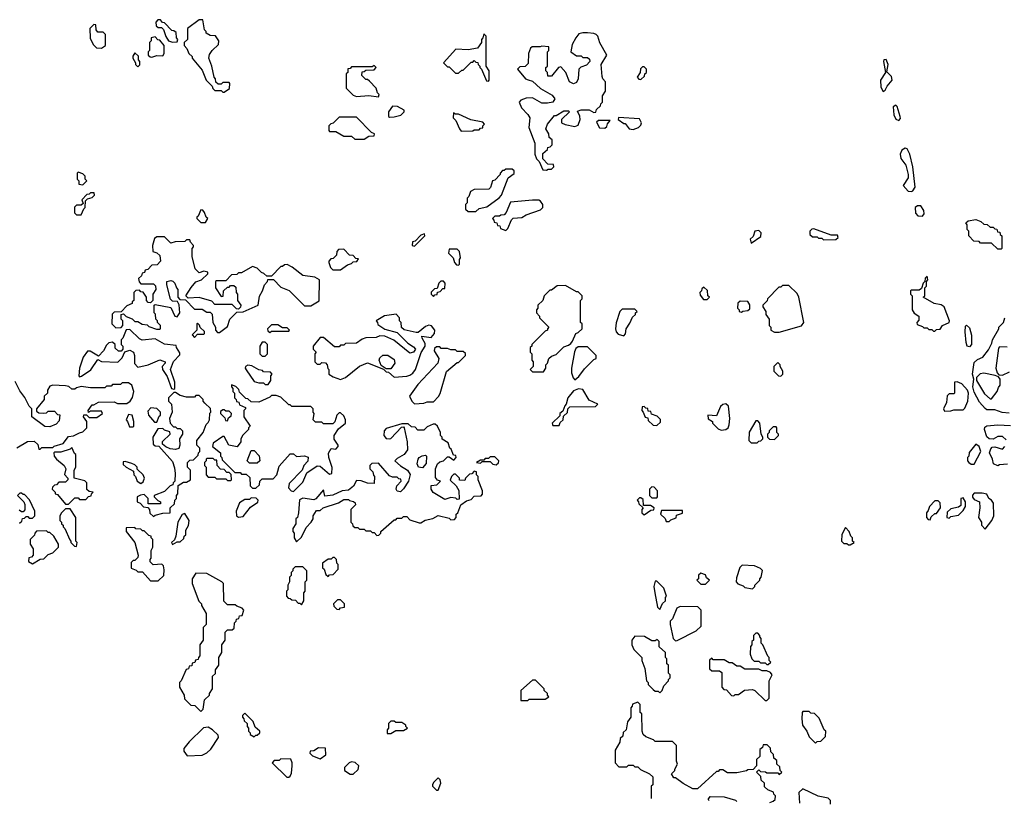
# Model space of a CAD drawing. Extents: x 2769579 to 2883812, y 684207 to 828660.
# Tile 26 of 256: x 2783834 to 2790096, y 718171 to 723160. Entities that reach past the tile are written whole.
import ezdxf

# ---------------------------------------------------------------- set-up
doc = ezdxf.new("R2010")
doc.units = 0

msp = doc.modelspace()

# ---------------------------------------------------------------- linework, layer by layer
at = {"layer": '0CON02XD'}
for points in [[(2784805, 723017.5), (2784835, 723020), (2784840, 723035), (2784830, 723045), (2784828.3, 723078.3), (2784815, 723090), (2784801.7, 723091.7), (2784755, 723140), (2784741.7, 723141.7), (2784728.3, 723158.3), (2784711.7, 723158.3), (2784700, 723145), (2784701.7, 723121.7), (2784715, 723110), (2784735, 723110), (2784748.3, 723098.3), (2784763, 723053), (2784780, 723025), (2784805, 723017.5)], [(2785135, 722700), (2785168.3, 722721.7), (2785170, 722755), (2785165, 722760), (2785125, 722760), (2785115, 722750), (2785095, 722750), (2785081.7, 722761.7), (2785080, 722785), (2785070, 722795), (2785056.7, 722865), (2785037.5, 722915), (2785041.2, 722938.8), (2785057.5, 722965), (2785098.3, 723001.7), (2785100, 723025), (2785078.3, 723058.3), (2785045, 723060), (2785020, 723075), (2785020, 723085), (2785010, 723095), (2784998.3, 723158.3), (2784975, 723160), (2784900, 723105), (2784900, 723035), (2784880, 723015), (2784880, 722995), (2784897, 722977), (2784910, 722945), (2784930, 722925), (2784930, 722915), (2784995, 722840), (2785020, 722775), (2785058.3, 722738.3), (2785061.7, 722721.7), (2785075, 722710), (2785115, 722710), (2785125, 722700), (2785135, 722700)], [(2784355, 722980), (2784380, 722995), (2784380, 723065), (2784365, 723080), (2784331.7, 723081.7), (2784320, 723095), (2784318.3, 723128.3), (2784305, 723130), (2784280, 723105), (2784283, 723043), (2784301.7, 723001.7), (2784321.7, 722981.7), (2784355, 722980)], [(2784675, 722922.5), (2784705, 722932.5), (2784745, 722930), (2784752.5, 722945), (2784752.5, 722995), (2784725, 723030), (2784711.7, 723031.7), (2784695, 723050), (2784670, 723045), (2784670, 723025), (2784660, 723015), (2784660, 722965), (2784650, 722955), (2784650, 722935), (2784663, 722923), (2784675, 722922.5)], [(2786815, 722770), (2786820, 722775), (2786820, 722835), (2786800, 722865), (2786800, 723055), (2786785, 723070), (2786780, 723045), (2786770, 723035), (2786770, 723015), (2786745, 722980), (2786685, 722967.5), (2786608.3, 722971.7), (2786530, 722885), (2786555, 722860), (2786565, 722860), (2786605, 722820), (2786625, 722820), (2786645, 722840), (2786655, 722840), (2786705, 722890), (2786715, 722890), (2786725, 722900), (2786735, 722890), (2786748.3, 722888.3), (2786750, 722875), (2786760, 722865), (2786760, 722855), (2786770, 722845), (2786801.7, 722771.7), (2786815, 722770)], [(2787185, 722202.5), (2787195, 722210), (2787215, 722210), (2787230, 722225), (2787228.3, 722238.3), (2787191.7, 722241.7), (2787160, 722275), (2787161.7, 722308.3), (2787190, 722335), (2787191.7, 722348.3), (2787208.3, 722351.7), (2787220, 722365), (2787220, 722395), (2787201.7, 722411.7), (2787200, 722435), (2787180, 722465), (2787190, 722495), (2787235, 722550), (2787245, 722550), (2787295, 722580), (2787325, 722580), (2787330, 722575), (2787280, 722525), (2787280, 722505), (2787303, 722493), (2787365, 722480), (2787385, 722490), (2787397.5, 722525), (2787397, 722547), (2787381.7, 722578.3), (2787405, 722587.5), (2787455, 722587.5), (2787485, 722570), (2787498.3, 722571.7), (2787501.7, 722588.3), (2787528.3, 722611.7), (2787530, 722625), (2787540, 722635), (2787540, 722675), (2787560, 722705), (2787560, 722765), (2787543, 722783), (2787538.3, 722798.3), (2787532.5, 722875), (2787567.5, 722935), (2787523, 723013), (2787510, 723055), (2787500, 723065), (2787485, 723072.5), (2787445, 723076.7), (2787415, 723076.7), (2787390.7, 723069.3), (2787370, 723045), (2787348.3, 723001.7), (2787340, 722955), (2787375, 722930), (2787405, 722930), (2787415, 722920), (2787445, 722920), (2787458.3, 722908.3), (2787460, 722895), (2787438.3, 722871.7), (2787401.7, 722858.3), (2787390, 722845), (2787386.4, 722783.6), (2787375, 722760), (2787355, 722752.5), (2787330, 722765), (2787307.5, 722825), (2787275, 722860), (2787260, 722855), (2787215, 722800), (2787191.7, 722801.7), (2787190, 722825), (2787180, 722835), (2787180, 722855), (2787190, 722865), (2787190, 722955), (2787200, 722965), (2787198.3, 722988.3), (2787155, 722992.5), (2787143, 722987), (2787093, 722987), (2787081.7, 722978.3), (2787070, 722945), (2787068.3, 722881.7), (2787048.3, 722861.7), (2787015, 722860), (2787000, 722845), (2787050, 722785), (2787068.3, 722778.3), (2787095, 722770), (2787145, 722722.5), (2787220.5, 722680.5), (2787236.4, 722656.4), (2787223.6, 722636.4), (2787190.7, 722629.3), (2787155, 722630), (2787095, 722662.5), (2787055, 722660), (2787021.7, 722648.3), (2787010, 722635), (2787025, 722600), (2787066.4, 722556.4), (2787077.5, 722535), (2787072.5, 722475), (2787110, 722375), (2787110, 722305), (2787120, 722275), (2787138.3, 722258.3), (2787160, 722205), (2787185, 722202.5)], [(2784585, 722860), (2784597, 722873), (2784597.5, 722895), (2784590, 722905), (2784588.3, 722928.3), (2784565, 722950), (2784552.5, 722927.5), (2784552.5, 722915), (2784570, 722885), (2784570, 722875), (2784585, 722860)], [(2789325, 722702.5), (2789338.3, 722711.7), (2789351.7, 722738.3), (2789383.3, 722775), (2789378.3, 722798.3), (2789348.3, 722828.3), (2789356.2, 722875), (2789345, 722907.5), (2789330, 722905), (2789327.5, 722895), (2789340, 722825), (2789307.5, 722775), (2789310.7, 722730.7), (2789325, 722702.5)], [(2786115, 722670), (2786120, 722685), (2786110, 722695), (2786100, 722725), (2786058.3, 722768.3), (2786045, 722780), (2786035, 722780), (2786010, 722805), (2786011.7, 722828.3), (2786025, 722830), (2786035, 722840), (2786088.3, 722841.7), (2786100, 722855), (2786088.3, 722868.3), (2786075, 722860), (2785945, 722860), (2785935, 722850), (2785921.7, 722848.3), (2785920, 722825), (2785910, 722815), (2785910, 722725), (2785955, 722680), (2785975, 722672.5), (2786055, 722677.5), (2786115, 722670)], [(2787785, 722780), (2787808.3, 722801.7), (2787810, 722815), (2787820, 722825), (2787820, 722845), (2787805, 722860), (2787795, 722860), (2787781.7, 722848.3), (2787780, 722825), (2787760, 722795), (2787771.7, 722781.7), (2787785, 722780)], [(2786185, 722540), (2786215, 722542.5), (2786257, 722553), (2786280, 722575), (2786280, 722585), (2786237, 722607), (2786205, 722610), (2786180, 722575), (2786180, 722545), (2786185, 722540)], [(2789425, 722518.8), (2789435, 722532.5), (2789434, 722545), (2789415, 722607.5), (2789405, 722616.7), (2789390, 722605), (2789394.1, 722554.1), (2789405, 722526.7), (2789425, 722518.8)], [(2786025, 722400), (2786055, 722420), (2786088.3, 722421.7), (2786090, 722435), (2786071.7, 722441.7), (2785975, 722540), (2785865, 722540), (2785828.3, 722501.7), (2785811.7, 722498.3), (2785800, 722485), (2785800, 722455), (2785805, 722450), (2785845, 722450), (2785895, 722420), (2785945, 722420), (2785965, 722400), (2786025, 722400)], [(2786641.7, 722451.7), (2786715, 722452.5), (2786725, 722460), (2786755, 722460), (2786765, 722470), (2786778.3, 722471.7), (2786780, 722485), (2786790, 722495), (2786778.3, 722508.3), (2786703, 722523), (2786625, 722560), (2786605, 722560), (2786591.7, 722568.3), (2786590, 722535), (2786608.3, 722518.3), (2786630, 722465), (2786641.7, 722451.7)], [(2787555, 722470), (2787568.3, 722481.7), (2787571.7, 722498.3), (2787588.3, 722518.3), (2787515, 722520), (2787501.7, 722508.3), (2787521.7, 722471.7), (2787555, 722470)], [(2787735, 722462.5), (2787770, 722475), (2787785, 722490), (2787787.5, 722505), (2787775, 722530), (2787641.7, 722538.3), (2787640, 722525), (2787675, 722500), (2787685, 722500), (2787710, 722465), (2787735, 722462.5)], [(2789505, 722067.5), (2789515, 722072.5), (2789528.8, 722095), (2789514.3, 722225), (2789495.6, 722305), (2789478.1, 722338.1), (2789465, 722344), (2789445, 722331.2), (2789434, 722305), (2789438.3, 722278.3), (2789468.6, 722235), (2789484, 722175), (2789483.8, 722155), (2789452.5, 722105), (2789485, 722070), (2789505, 722067.5)], [(2786735, 721940), (2786755, 721960), (2786805, 721970), (2786883, 722027), (2786897.5, 722045), (2786940, 722155), (2786978.3, 722181.7), (2786978.3, 722198.3), (2786965, 722210), (2786925, 722210), (2786915, 722200), (2786905, 722200), (2786890, 722185), (2786890, 722175), (2786855, 722140), (2786840, 722135), (2786827, 722093), (2786817, 722083), (2786725, 722080), (2786701.7, 722068.3), (2786690, 722035), (2786680, 722025), (2786680, 721995), (2786670, 721985), (2786670, 721955), (2786685, 721940), (2786735, 721940)], [(2784235, 722110), (2784260, 722135), (2784250, 722145), (2784250, 722165), (2784235, 722180), (2784205, 722190), (2784200, 722185), (2784200, 722145), (2784210, 722135), (2784210, 722115), (2784235, 722110)], [(2784225, 721920), (2784241.7, 721958.3), (2784250, 721965), (2784251.7, 722008.3), (2784265, 722020), (2784295, 722030), (2784310, 722045), (2784308.3, 722058.3), (2784285, 722060), (2784275, 722050), (2784261.7, 722048.3), (2784230, 722015), (2784238.3, 721991.7), (2784225, 721980), (2784195, 721980), (2784181.7, 721968.3), (2784181.7, 721931.7), (2784195, 721920), (2784225, 721920)], [(2786925, 721820), (2786938.3, 721831.7), (2786961.7, 721888.3), (2786973, 721897), (2787027, 721903), (2787055, 721920), (2787145, 721950), (2787160, 721965), (2787160, 721985), (2787146.4, 722006.4), (2787135, 722012.5), (2787095, 722012.5), (2786955, 722000), (2786927, 721933), (2786915, 721920), (2786893, 721917), (2786885, 721910), (2786855, 721910), (2786840, 721895), (2786850, 721885), (2786851.7, 721871.7), (2786868.3, 721868.3), (2786871.7, 721851.7), (2786888.3, 721848.3), (2786891.7, 721831.7), (2786925, 721820)], [(2789575, 721911.2), (2789585.8, 721925), (2789585, 721946.7), (2789565.6, 721975.6), (2789543.2, 721976.8), (2789528.8, 721965), (2789530.5, 721930.5), (2789545, 721913.3), (2789575, 721911.2)], [(2785015, 721870), (2785030, 721895), (2785020, 721905), (2785010, 721935), (2784998.3, 721948.3), (2784985, 721950), (2784968.3, 721911.7), (2784960, 721905), (2784960, 721895), (2784985, 721870), (2785015, 721870)], [(2790075, 721700), (2790055, 721700), (2790015, 721740), (2789945, 721740), (2789935, 721750), (2789901.7, 721751.7), (2789870, 721785), (2789870, 721815), (2789860, 721825), (2789860, 721855), (2789851.7, 721868.3), (2789865, 721880), (2789915, 721890), (2789947, 721877), (2789965, 721860), (2789987, 721857), (2790005, 721840), (2790025, 721840), (2790035, 721830), (2790048.3, 721828.3), (2790051.7, 721811.7), (2790068.3, 721808.3), (2790070, 721795), (2790080, 721785), (2790080, 721705), (2790075, 721700)], [(2785105, 721170), (2785155, 721210), (2785170, 721255), (2785215, 721300), (2785255, 721302.5), (2785350, 721345), (2785358.3, 721401.7), (2785377.5, 721435), (2785390, 721475), (2785410, 721495), (2785411.7, 721508.3), (2785448.3, 721508.3), (2785495, 721460), (2785548.3, 721438.3), (2785645, 721340), (2785685, 721340), (2785738.3, 721371.7), (2785740, 721505), (2785711.7, 721521.7), (2785635, 721533.3), (2785567.3, 721587.3), (2785535, 721602.5), (2785518.3, 721601.7), (2785505, 721590), (2785495, 721590), (2785435, 721530), (2785405, 721530), (2785387, 721547), (2785371.7, 721551.7), (2785345, 721580), (2785315, 721590), (2785245, 721550), (2785225, 721550), (2785215, 721540), (2785181.7, 721538.3), (2785145, 721500), (2785085, 721500), (2785080, 721495), (2785080, 721455), (2785115, 721400), (2785128.3, 721401.7), (2785130, 721435), (2785155, 721460), (2785165, 721460), (2785175, 721470), (2785195, 721470), (2785208.3, 721458.3), (2785210, 721425), (2785220, 721415), (2785220, 721375), (2785240, 721345), (2785238.3, 721331.7), (2785225, 721320), (2785211.7, 721321.7), (2785185, 721350), (2785075, 721350), (2785055, 721370), (2784975, 721392.5), (2784905, 721390), (2784890, 721405), (2784923.6, 721456.4), (2784955, 721492.5), (2784990, 721505), (2785030, 721545), (2785030, 721555), (2785005, 721560), (2784975, 721550), (2784950, 721575), (2784930, 721655), (2784930, 721705), (2784940, 721715), (2784940, 721725), (2784920, 721745), (2784915, 721760), (2784895, 721760), (2784885, 721750), (2784823, 721747), (2784795, 721740), (2784755, 721780), (2784705, 721780), (2784691.7, 721768.3), (2784677.5, 721725), (2784680, 721685), (2784707, 721677), (2784725, 721660), (2784730, 721625), (2784708.3, 721601.7), (2784675, 721600), (2784648.3, 721571.7), (2784631.7, 721568.3), (2784628.3, 721551.7), (2784611.7, 721548.3), (2784608.3, 721531.7), (2784590, 721515), (2784593, 721493), (2784605, 721480), (2784685, 721480), (2784698.3, 721468.3), (2784700, 721445), (2784680, 721415), (2784680, 721375), (2784665, 721360), (2784651.7, 721361.7), (2784640, 721375), (2784640, 721395), (2784618.3, 721428.3), (2784605, 721430), (2784595, 721440), (2784571.7, 721438.3), (2784560, 721425), (2784560, 721375), (2784550, 721365), (2784550, 721355), (2784515, 721340), (2784478.3, 721301.7), (2784435, 721300), (2784421.7, 721288.3), (2784420, 721225), (2784445, 721200), (2784478.3, 721201.7), (2784490, 721215), (2784490, 721245), (2784480, 721255), (2784480, 721285), (2784495, 721290), (2784511.7, 721271.7), (2784548.3, 721258.3), (2784565, 721240), (2784585, 721240), (2784613, 721223), (2784645, 721220), (2784655, 721210), (2784703, 721193), (2784725, 721192.5), (2784730, 721195), (2784730, 721215), (2784710, 721235), (2784710, 721245), (2784700, 721255), (2784697, 721287), (2784690, 721295), (2784690, 721345), (2784695, 721350), (2784795, 721330), (2784820, 721275), (2784835, 721270), (2784852.5, 721295), (2784847, 721347), (2784838.3, 721368.3), (2784805, 721370), (2784793, 721383), (2784770, 721475), (2784770, 721495), (2784795, 721502.5), (2784808.3, 721498.3), (2784820, 721485), (2784830, 721455), (2784840, 721445), (2784840, 721395), (2784851.7, 721381.7), (2784888.3, 721378.3), (2784945, 721320), (2784995, 721320), (2785025, 721300), (2785045, 721300), (2785058.3, 721288.3), (2785062.5, 721235), (2785080, 721205), (2785080, 721185), (2785091.7, 721171.7), (2785105, 721170)], [(2786345, 721720), (2786410, 721785), (2786408.3, 721798.3), (2786385, 721790), (2786348.3, 721751.7), (2786331.7, 721748.3), (2786330, 721725), (2786345, 721720)], [(2788485, 721740), (2788548.3, 721781.7), (2788550, 721805), (2788535, 721820), (2788510, 721815), (2788498.3, 721781.7), (2788480, 721765), (2788485, 721740)], [(2788945, 721760), (2789025, 721762.5), (2789040, 721775), (2789035, 721790), (2788995, 721790), (2788885, 721830), (2788871.7, 721828.3), (2788860, 721815), (2788860, 721795), (2788875, 721780), (2788905, 721780), (2788915, 721770), (2788935, 721770), (2788945, 721760)], [(2785875, 721570), (2785918.3, 721601.7), (2785945, 721610), (2785955, 721620), (2785978.3, 721621.7), (2785988.3, 721638.3), (2785971.7, 721641.7), (2785955, 721660), (2785931.7, 721661.7), (2785895, 721700), (2785861.7, 721698.3), (2785850, 721685), (2785848.3, 721661.7), (2785828.3, 721641.7), (2785811.7, 721638.3), (2785800, 721625), (2785800, 721615), (2785810, 721585), (2785825, 721570), (2785875, 721570)], [(2786625, 721600), (2786630, 721605), (2786630, 721635), (2786637.5, 721645), (2786630, 721685), (2786615, 721700), (2786565, 721700), (2786560, 721675), (2786590, 721645), (2786600, 721615), (2786611.7, 721601.7), (2786625, 721600)], [(2789655, 721180), (2789665, 721190), (2789688.3, 721191.7), (2789703.8, 721216.2), (2789745, 721233.8), (2789747.1, 721245), (2789713.3, 721335), (2789695, 721346), (2789650, 721355), (2789580, 721395), (2789590, 721405), (2789590, 721455), (2789600, 721465), (2789600, 721495), (2789610, 721505), (2789605, 721530), (2789593, 721517), (2789590, 721495), (2789580, 721485), (2789568.3, 721451.7), (2789555, 721440), (2789505, 721440), (2789500, 721435), (2789500, 721415), (2789510, 721405), (2789510, 721315), (2789523.6, 721293.6), (2789552.5, 721275), (2789551.7, 721248.3), (2789540, 721235), (2789541.7, 721221.7), (2789575, 721210), (2789585, 721200), (2789605, 721200), (2789615, 721190), (2789635, 721190), (2789645, 721180), (2789655, 721180)], [(2786465, 721400), (2786475, 721410), (2786488.3, 721411.7), (2786491.7, 721428.3), (2786508.3, 721431.7), (2786525, 721450), (2786538.3, 721451.7), (2786540, 721485), (2786528.3, 721498.3), (2786511.7, 721498.3), (2786500, 721485), (2786488.3, 721451.7), (2786471.7, 721448.3), (2786451.7, 721428.3), (2786450, 721415), (2786465, 721400)], [(2787165, 720920), (2787180, 720945), (2787180, 720965), (2787190, 720975), (2787200, 721005), (2787215, 721020), (2787245, 721030), (2787295, 721080), (2787325, 721090), (2787338.3, 721101.7), (2787350, 721115), (2787370, 721165), (2787385, 721170), (2787410, 721195), (2787410, 721225), (2787400, 721235), (2787400, 721375), (2787410, 721385), (2787410, 721405), (2787385, 721430), (2787375, 721430), (2787305, 721470), (2787253, 721467), (2787215, 721440), (2787205, 721440), (2787170, 721405), (2787160, 721375), (2787130, 721345), (2787130, 721325), (2787120, 721315), (2787120, 721295), (2787140, 721275), (2787140, 721265), (2787200, 721205), (2787190, 721195), (2787190, 721185), (2787175, 721180), (2787090, 721095), (2787090, 721085), (2787080, 721075), (2787080, 721045), (2787090, 721035), (2787090, 720995), (2787100, 720985), (2787100, 720955), (2787080, 720935), (2787095, 720920), (2787165, 720920)], [(2788205, 721380), (2788220, 721395), (2788210, 721405), (2788208.3, 721438.3), (2788185, 721460), (2788171.7, 721448.3), (2788170, 721435), (2788160, 721425), (2788161.7, 721408.3), (2788181.7, 721381.7), (2788205, 721380)], [(2788635, 721172.5), (2788665, 721173.3), (2788807, 721213), (2788820, 721235), (2788790, 721395), (2788778.3, 721418.3), (2788725, 721470), (2788685, 721470), (2788675, 721460), (2788661.7, 721458.3), (2788590, 721385), (2788588.3, 721371.7), (2788560, 721345), (2788560, 721335), (2788580, 721305), (2788580, 721285), (2788600, 721255), (2788600, 721215), (2788610, 721205), (2788610, 721185), (2788635, 721172.5)], [(2788425, 721300), (2788432.5, 721307.5), (2788465, 721310), (2788478.3, 721321.7), (2788477, 721347), (2788465, 721367.5), (2788415, 721370), (2788401.7, 721358.3), (2788400, 721325), (2788410, 721315), (2788410, 721305), (2788425, 721300)], [(2785875, 720872.5), (2785906.1, 720883.9), (2785995, 720957.5), (2786045, 720977.5), (2786148.3, 720938.3), (2786165, 720920), (2786178.3, 720918.3), (2786215, 720887.5), (2786295, 720893.3), (2786315, 720900), (2786335, 720913.3), (2786350, 720935), (2786386.1, 721043.9), (2786412.5, 721085), (2786411.7, 721101.7), (2786392.5, 721135), (2786391.7, 721148.3), (2786451.7, 721138.3), (2786472.5, 721165), (2786473.3, 721185), (2786453.6, 721213.6), (2786435, 721217.5), (2786415, 721210), (2786368.3, 721171.7), (2786355, 721170), (2786278.3, 721188.3), (2786261.7, 721201.7), (2786260, 721235), (2786250, 721245), (2786250, 721265), (2786227.5, 721287.5), (2786153, 721277), (2786100, 721245), (2786110, 721235), (2786111.7, 721221.7), (2786155, 721192.5), (2786235, 721170), (2786303.3, 721103.3), (2786339.3, 721079.3), (2786350, 721065), (2786337.5, 721045), (2786315, 721040), (2786213, 721123), (2786155, 721147.5), (2786125, 721150), (2786101.7, 721138.3), (2786035, 721136.7), (2786011.7, 721128.3), (2785975, 721102.5), (2785905, 721100), (2785895, 721090), (2785875, 721090), (2785865, 721080), (2785835, 721080), (2785765, 721140), (2785745, 721140), (2785700, 721085), (2785700, 721065), (2785720, 721045), (2785710, 721035), (2785710, 720985), (2785725, 720970), (2785745, 720970), (2785755, 720980), (2785778.3, 720978.3), (2785790, 720965), (2785793, 720943), (2785800, 720935), (2785800, 720905), (2785828.3, 720888.3), (2785875, 720872.5)], [(2787675, 721150), (2787687, 721163), (2787690, 721195), (2787715, 721230), (2787731.7, 721268.3), (2787750, 721285), (2787750, 721295), (2787760, 721305), (2787745, 721320), (2787665, 721320), (2787650, 721305), (2787627, 721233), (2787623.3, 721195), (2787627.5, 721175), (2787640.7, 721160.7), (2787675, 721150)], [(2784945, 721140), (2784965, 721160), (2785005, 721160), (2785010, 721165), (2785008.3, 721178.3), (2784981.7, 721201.7), (2784978.3, 721218.3), (2784965, 721230), (2784960, 721225), (2784960, 721185), (2784930, 721155), (2784945, 721140)], [(2785425, 721170), (2785435, 721180), (2785545, 721180), (2785550, 721185), (2785535, 721200), (2785505, 721200), (2785475, 721220), (2785435, 721220), (2785410, 721195), (2785411.7, 721181.7), (2785425, 721170)], [(2789875, 721080), (2789860, 721085), (2789853, 721107), (2789846.7, 721175), (2789848.3, 721211.7), (2789855, 721217.5), (2789875, 721200), (2789887, 721153), (2789887.5, 721095), (2789875, 721080)], [(2790127, 720657), (2790083, 720663), (2790035, 720680), (2789985, 720680), (2789975, 720687.5), (2789938, 720728), (2789905, 720792.5), (2789896.2, 720825), (2789902.5, 720875), (2789893.3, 720905), (2789905, 720980), (2789925, 721000), (2789960, 721015), (2789995, 721060), (2790017, 721103), (2790020, 721125), (2790060, 721195), (2790060, 721205), (2790090, 721235), (2790100, 721265)], [(2784815, 720810), (2784820, 720815), (2784820, 720855), (2784792.5, 720935), (2784813, 720987), (2784851.7, 721028.3), (2784851.7, 721041.7), (2784830, 721075), (2784828.3, 721088.3), (2784755, 721097.5), (2784695, 721130), (2784613, 721123), (2784595, 721130), (2784535, 721190), (2784511.7, 721188.3), (2784490, 721135), (2784480, 721125), (2784480, 721095), (2784490, 721085), (2784490, 721065), (2784478.3, 721051.7), (2784461.7, 721051.7), (2784441.7, 721071.7), (2784440, 721095), (2784425, 721110), (2784400, 721105), (2784385, 721090), (2784367.5, 721055), (2784335, 721020), (2784281.7, 721051.7), (2784265, 721052.5), (2784236.4, 721013.6), (2784213.3, 720945), (2784210, 720895), (2784215, 720890), (2784227, 720893), (2784286.4, 720933.6), (2784331.7, 720998.3), (2784355, 720987.5), (2784457, 720983), (2784485, 721010), (2784501.7, 721048.3), (2784535, 721057.5), (2784556.7, 721045), (2784563.3, 721025), (2784563, 720973), (2784585, 720950), (2784650, 720965), (2784725, 720997.5), (2784760, 720985), (2784760, 720975), (2784740, 720955), (2784742.5, 720935), (2784770.7, 720890.7), (2784800, 720815), (2784815, 720810)], [(2785395, 721020), (2785410, 721035), (2785410, 721095), (2785395, 721110), (2785375, 721110), (2785360, 721085), (2785360, 721035), (2785375, 721020), (2785395, 721020)], [(2786345, 720717.5), (2786405, 720722.5), (2786425, 720730), (2786465, 720730), (2786496.4, 720763.6), (2786507, 720783), (2786547.5, 720922.5), (2786615, 720980), (2786625, 720980), (2786670, 721025), (2786668.3, 721038.3), (2786655, 721050), (2786615, 721050), (2786605, 721060), (2786575, 721060), (2786555, 721070), (2786515, 721070), (2786505, 721080), (2786485, 721080), (2786471.7, 721068.3), (2786470, 721055), (2786500, 721005), (2786492.5, 720975), (2786365, 720840), (2786312.5, 720765), (2786327.5, 720735), (2786345, 720717.5)], [(2787365, 720870), (2787389.3, 720890.7), (2787425, 720940), (2787485, 721000), (2787500, 721005), (2787500, 721025), (2787445, 721080), (2787385, 721080), (2787371.7, 721068.3), (2787363, 721047), (2787343.3, 720945), (2787343.3, 720915), (2787353, 720883), (2787365, 720870)], [(2790115, 721077.5), (2790065, 721080), (2790058.3, 721071.7), (2790042.5, 720945), (2790050, 720915), (2790061.7, 720901.7), (2790085, 720900), (2790129.3, 720920.7)], [(2786195, 720940), (2786165, 720940), (2786131.7, 720961.7), (2786120, 720995), (2786125, 721010), (2786143.9, 721026.1), (2786175, 721027.5), (2786215, 721000), (2786220, 720975), (2786195, 720940)], [(2785415, 720840), (2785430, 720865), (2785430, 720895), (2785440, 720905), (2785428.3, 720918.3), (2785385, 720920), (2785378.3, 720928.3), (2785355, 720932.5), (2785309.3, 720959.3), (2785285, 720962.5), (2785270, 720955), (2785267.5, 720945), (2785273.9, 720933.9), (2785325, 720860), (2785355, 720850), (2785385, 720850), (2785395, 720840), (2785415, 720840)], [(2788675, 720892.5), (2788687.5, 720905), (2788687.5, 720925), (2788670, 720955), (2788670, 720965), (2788655, 720980), (2788630, 720955), (2788630, 720925), (2788660, 720895), (2788675, 720892.5)], [(2790015, 720750), (2790050, 720795), (2790058.3, 720821.7), (2790070, 720835), (2790070, 720875), (2790058.3, 720888.3), (2790037.5, 720897.5), (2789965, 720912.5), (2789943, 720907), (2789920, 720885), (2789920, 720865), (2789970.7, 720780.7), (2790005, 720750), (2790015, 720750)], [(2783815, 720437.5), (2783883, 720477), (2783925, 720480), (2783948.3, 720458.3), (2783955, 720430), (2783965, 720430), (2783975, 720440), (2784045, 720440), (2784052.5, 720447.5), (2784110, 720465), (2784145, 720510), (2784177, 720513), (2784215, 720532.5), (2784235, 720540), (2784260, 720565), (2784260, 720605), (2784240, 720635), (2784241.7, 720648.3), (2784258.3, 720648.3), (2784275, 720630), (2784325, 720630), (2784360, 720655), (2784355, 720670), (2784285, 720670), (2784271.7, 720661.7), (2784270, 720675), (2784295, 720710), (2784305, 720710), (2784335, 720727.5), (2784435, 720730), (2784455, 720720), (2784515, 720720), (2784536.4, 720733.6), (2784551.7, 720758.3), (2784560, 720795), (2784547, 720837), (2784525, 720850), (2784485, 720850), (2784475, 720840), (2784425, 720840), (2784415, 720830), (2784385, 720830), (2784375, 720820), (2784285, 720820), (2784225, 720827.5), (2784195, 720820), (2784185, 720810), (2784165, 720810), (2784147, 720827), (2784125, 720832.5), (2784045, 720836.7), (2784025, 720830), (2784010, 720805), (2784010, 720785), (2783990, 720765), (2783990, 720745), (2783940, 720685), (2783941.7, 720671.7), (2783955, 720660), (2783985, 720657.5), (2784005, 720660), (2784015, 720670), (2784055, 720670), (2784075, 720650), (2784088.3, 720648.3), (2784085, 720610), (2784065, 720587.5), (2784025, 720570), (2783993, 720573), (2783910, 720635), (2783910, 720685), (2783893, 720703), (2783867, 720757), (2783835, 720800), (2783805, 720860)], [(2785575, 720160), (2785635, 720220), (2785660.7, 720279.3), (2785725, 720322.5), (2785745, 720320), (2785805, 720270), (2785820, 720275), (2785821.7, 720311.7), (2785800, 720375), (2785797, 720403), (2785815, 720432.5), (2785845, 720430), (2785860, 720445), (2785860, 720455), (2785833, 720493), (2785833.3, 720515), (2785862, 720558), (2785906.7, 720595), (2785906.4, 720616.4), (2785895, 720640), (2785875, 720660), (2785865, 720660), (2785850, 720645), (2785837, 720603), (2785825, 720590), (2785765, 720590), (2785755, 720600), (2785715, 720600), (2785700, 720615), (2785707.5, 720655), (2785700, 720665), (2785700, 720685), (2785685, 720700), (2785565, 720700), (2785555, 720710), (2785545, 720710), (2785495, 720760), (2785465, 720770), (2785435, 720770), (2785425, 720760), (2785355, 720727.5), (2785305, 720730), (2785285, 720750), (2785271.7, 720751.7), (2785231.7, 720791.7), (2785228.3, 720808.3), (2785208.3, 720828.3), (2785181.7, 720838.3), (2785180, 720825), (2785190, 720815), (2785190, 720795), (2785200, 720785), (2785200, 720755), (2785210, 720745), (2785211.7, 720731.7), (2785228.3, 720728.3), (2785231.7, 720711.7), (2785270, 720695), (2785270, 720685), (2785260, 720675), (2785260, 720635), (2785300, 720575), (2785290, 720565), (2785290, 720555), (2785253, 720517), (2785240, 720495), (2785240, 720475), (2785217, 720443), (2785163.6, 720453.6), (2785135, 720510), (2785125, 720510), (2785063.6, 720466.4), (2785060, 720445), (2785110, 720405), (2785110, 720385), (2785120, 720375), (2785121.7, 720361.7), (2785201.7, 720281.7), (2785235, 720280), (2785245, 720270), (2785275, 720270), (2785298.3, 720248.3), (2785300, 720195), (2785315, 720180), (2785335, 720180), (2785358.3, 720201.7), (2785360, 720225), (2785375, 720240), (2785445, 720240), (2785470, 720265), (2785475, 720290), (2785485, 720320), (2785555, 720400), (2785575, 720400), (2785595, 720382.5), (2785645, 720387.5), (2785668.3, 720378.3), (2785667, 720353), (2785640, 720325), (2785630, 720295), (2785548.3, 720211.7), (2785543, 720183), (2785560, 720165), (2785575, 720160)], [(2789715, 720670), (2789755, 720673.3), (2789775, 720680), (2789835, 720680), (2789845, 720690), (2789863.3, 720735), (2789867.1, 720785), (2789862.2, 720805), (2789825, 720844), (2789795, 720856.7), (2789780, 720855), (2789780, 720785), (2789775, 720780), (2789745, 720780), (2789731.7, 720768.3), (2789727.5, 720725), (2789710, 720685), (2789715, 720670)], [(2784685, 720000), (2784695, 720010), (2784745, 720022.5), (2784790, 720025), (2784790, 720055), (2784818.3, 720081.7), (2784820, 720105), (2784830, 720115), (2784830, 720135), (2784840, 720145), (2784841.7, 720198.3), (2784875, 720220), (2784895, 720220), (2784920, 720235), (2784920, 720295), (2784900, 720315), (2784900, 720345), (2784915, 720360), (2784938.3, 720361.7), (2784968.3, 720391.7), (2784970, 720405), (2784980, 720415), (2784980, 720435), (2784960, 720455), (2784960, 720485), (2785000, 720535), (2785020, 720585), (2785031.7, 720598.3), (2785040, 720615), (2785043, 720657), (2785050, 720665), (2785048.3, 720688.3), (2785011.7, 720721.7), (2785000, 720735), (2785000, 720745), (2784975, 720770), (2784955, 720770), (2784945, 720760), (2784895, 720760), (2784855, 720770), (2784825, 720790), (2784815, 720790), (2784780, 720755), (2784780, 720735), (2784800, 720715), (2784802.5, 720665), (2784787.5, 720625), (2784790, 720595), (2784811.7, 720571.7), (2784825, 720570), (2784835, 720560), (2784855, 720560), (2784870, 720545), (2784870, 720525), (2784850, 720495), (2784852.5, 720455), (2784846.7, 720433.3), (2784825, 720427.5), (2784790.7, 720430.7), (2784763, 720443), (2784741.7, 720461.7), (2784741.7, 720478.3), (2784790, 720525), (2784788.3, 720538.3), (2784755, 720550), (2784745, 720560), (2784711.7, 720558.3), (2784680, 720505), (2784681.7, 720461.7), (2784695, 720450), (2784718.3, 720448.3), (2784805, 720350), (2784819.3, 720309.3), (2784823.3, 720275), (2784820, 720225), (2784810, 720215), (2784808.3, 720201.7), (2784790, 720195), (2784755, 720160), (2784690, 720135), (2784690, 720125), (2784711.7, 720101.7), (2784730, 720095), (2784728.3, 720081.7), (2784651.7, 720081.7), (2784650, 720115), (2784625, 720140), (2784603, 720137), (2784580, 720125), (2784580, 720095), (2784600, 720085), (2784621.7, 720061.7), (2784648.3, 720058.3), (2784660, 720045), (2784661.7, 720021.7), (2784685, 720000)], [(2787265, 720580), (2787271.7, 720598.3), (2787290, 720615), (2787291.7, 720638.3), (2787318.3, 720661.7), (2787320, 720685), (2787331.7, 720698.3), (2787495, 720700), (2787510, 720715), (2787455, 720740), (2787415, 720807.5), (2787388.3, 720811.7), (2787355, 720800), (2787320, 720755), (2787310, 720715), (2787300, 720705), (2787288.3, 720671.7), (2787270, 720655), (2787268.3, 720641.7), (2787220, 720595), (2787225, 720580), (2787265, 720580)], [(2788295, 720550), (2788325, 720553.3), (2788340, 720565), (2788347, 720583), (2788350, 720625), (2788341.7, 720701.7), (2788325, 720717.5), (2788305, 720712.5), (2788290.7, 720699.3), (2788265, 720640), (2788210, 720645), (2788211.7, 720621.7), (2788240, 720605), (2788240, 720595), (2788275, 720557.5), (2788295, 720550)], [(2784555, 720570), (2784560, 720575), (2784560, 720605), (2784550, 720645), (2784525, 720650), (2784510, 720615), (2784520, 720605), (2784531.7, 720571.7), (2784555, 720570)], [(2784705, 720600), (2784721.7, 720638.3), (2784730, 720645), (2784730, 720665), (2784707, 720687), (2784668.3, 720691.7), (2784648.3, 720671.7), (2784652.5, 720645), (2784691.7, 720601.7), (2784705, 720600)], [(2785155, 720610), (2785161.7, 720628.3), (2785178.3, 720641.7), (2785180, 720655), (2785165, 720670), (2785145, 720670), (2785135, 720680), (2785125, 720680), (2785111.7, 720668.3), (2785110, 720655), (2785138.3, 720628.3), (2785141.7, 720611.7), (2785155, 720610)], [(2787885, 720580), (2787908.3, 720601.7), (2787908.3, 720618.3), (2787888.3, 720638.3), (2787851.7, 720651.7), (2787848.3, 720668.3), (2787831.7, 720671.7), (2787828.3, 720688.3), (2787815, 720690), (2787805, 720700), (2787791.7, 720698.3), (2787790, 720675), (2787800, 720665), (2787811.7, 720631.7), (2787828.3, 720628.3), (2787831.7, 720611.7), (2787861.7, 720581.7), (2787885, 720580)], [(2785595, 719840), (2785625, 719870), (2785655, 719930), (2785687.5, 719965), (2785700, 719985), (2785700, 720005), (2785721.7, 720038.3), (2785745, 720040), (2785763, 720057), (2785861.7, 720088.3), (2785895, 720110), (2785925, 720110), (2785931.7, 720101.7), (2785957, 720097), (2785967, 720087), (2785970, 720075), (2785940, 720045), (2785940, 719965), (2785950, 719955), (2785951.7, 719941.7), (2785965, 719930), (2785985, 719930), (2785995, 719920), (2786025, 719920), (2786035, 719910), (2786065, 719910), (2786075, 719900), (2786088.3, 719898.3), (2786105, 719880), (2786118.3, 719881.7), (2786130, 719895), (2786130, 719905), (2786215, 719980), (2786225, 719980), (2786235, 719990), (2786265, 719990), (2786275, 720000), (2786295, 720000), (2786315, 719980), (2786375, 719960), (2786385, 719960), (2786413, 719977), (2786461.7, 719988.3), (2786495, 720007.5), (2786565, 719990), (2786575, 719980), (2786598.3, 719981.7), (2786610, 719995), (2786610, 720015), (2786620, 720025), (2786640, 720075), (2786675, 720100), (2786705, 720110), (2786725, 720130), (2786768.3, 720131.7), (2786777.5, 720142.5), (2786777.5, 720165), (2786750, 720235), (2786750, 720255), (2786740, 720265), (2786740, 720285), (2786725, 720290), (2786708.3, 720271.7), (2786695, 720270), (2786670, 720245), (2786665, 720230), (2786631.7, 720231.7), (2786630, 720245), (2786605, 720270), (2786595, 720270), (2786580, 720255), (2786571.7, 720231.7), (2786610, 720195), (2786627, 720167), (2786628.3, 720111.7), (2786615, 720110), (2786607, 720117), (2786575, 720122.5), (2786538.3, 720108.3), (2786463.3, 720153.3), (2786450, 720175), (2786451.7, 720198.3), (2786487, 720203), (2786510, 720225), (2786491.7, 720231.7), (2786478.3, 720248.3), (2786477.5, 720305), (2786490, 720335), (2786505, 720347.5), (2786530, 720355), (2786555, 720380), (2786565, 720380), (2786595, 720360), (2786610, 720375), (2786608.3, 720388.3), (2786591.7, 720391.7), (2786578.3, 720428.3), (2786570, 720435), (2786558.3, 720468.3), (2786521.7, 720491.7), (2786520, 720505), (2786510, 720515), (2786510, 720535), (2786490, 720575), (2786477, 720587), (2786463, 720587), (2786425, 720570), (2786405, 720550), (2786365, 720550), (2786348.3, 720568.3), (2786325, 720570), (2786305, 720590), (2786265, 720590), (2786165, 720560), (2786152.5, 720545), (2786150, 720515), (2786165, 720497.5), (2786185, 720493.8), (2786195, 720497.5), (2786261.7, 720568.3), (2786275, 720570), (2786280, 720565), (2786297.5, 720475), (2786300, 720425), (2786280, 720395), (2786235, 720370), (2786220, 720355), (2786255, 720322.5), (2786300, 720295), (2786317, 720267), (2786307.5, 720225), (2786275, 720177.5), (2786255, 720157.5), (2786235, 720162.5), (2786227.5, 720175), (2786232.5, 720195), (2786260, 720225), (2786258.3, 720238.3), (2786245, 720240), (2786235, 720250), (2786205, 720250), (2786185, 720260), (2786115, 720340), (2786073, 720337), (2786060, 720325), (2786060, 720305), (2786080, 720285), (2786083, 720263), (2786090, 720255), (2786088.3, 720211.7), (2786045, 720212.5), (2786005, 720227.5), (2785975, 720230), (2785956.4, 720193.6), (2785925, 720167.5), (2785885, 720163.3), (2785825, 720137.5), (2785775, 720130), (2785765, 720170), (2785716.7, 720113.3), (2785705, 720107.5), (2785635, 720116.7), (2785613.6, 720106.4), (2785607.5, 720025), (2785600, 719995), (2785590, 719985), (2785590, 719955), (2785570, 719925), (2785570, 719905), (2785580, 719895), (2785580, 719865), (2785595, 719840)], [(2788525, 720470), (2788535, 720480), (2788548.3, 720481.7), (2788560, 720495), (2788560, 720505), (2788550, 720525), (2788540, 720595), (2788528.3, 720608.3), (2788515, 720610), (2788473, 720537), (2788470, 720485), (2788485, 720470), (2788525, 720470)], [(2790107.5, 720487.5), (2790085, 720510), (2790055, 720510), (2790025, 720492.5), (2790000, 720495), (2789985, 720507.5), (2789968.8, 720555), (2789971.7, 720568.3), (2789985, 720577.5), (2790055, 720583.3), (2790135, 720580)], [(2788635, 720490), (2788660, 720515), (2788660, 720525), (2788650, 720535), (2788650, 720565), (2788645, 720570), (2788625, 720570), (2788600, 720545), (2788600, 720535), (2788590, 720525), (2788590, 720505), (2788601.7, 720491.7), (2788635, 720490)], [(2789905, 720333.3), (2789945.6, 720415), (2789935, 720446.7), (2789915, 720460), (2789873, 720407), (2789870, 720385), (2789862.5, 720375), (2789862.5, 720355), (2789870, 720345), (2789885, 720333.3), (2789905, 720333.3)], [(2784145, 720080), (2784185, 720120), (2784205, 720120), (2784215, 720110), (2784255, 720110), (2784271.7, 720128.3), (2784288.3, 720131.7), (2784290, 720145), (2784300, 720155), (2784275, 720160), (2784261.7, 720171.7), (2784260, 720215), (2784248.3, 720228.3), (2784180, 720245), (2784180, 720295), (2784190, 720315), (2784190, 720395), (2784181.7, 720401.7), (2784165, 720440), (2784155, 720430), (2784095, 720410), (2784055, 720410), (2784050, 720405), (2784052.5, 720385), (2784067.5, 720365), (2784117.5, 720325), (2784127.5, 720305), (2784118.3, 720268.3), (2784140, 720245), (2784140, 720235), (2784125, 720220), (2784081.7, 720218.3), (2784068.3, 720201.7), (2784055, 720200), (2784041.7, 720188.3), (2784040, 720175), (2784060, 720155), (2784060, 720145), (2784075, 720140), (2784125, 720080), (2784145, 720080)], [(2785345, 720340), (2785295, 720340), (2785280, 720355), (2785305, 720420), (2785325, 720420), (2785356.7, 720386.7), (2785360, 720355), (2785345, 720340)], [(2790117, 720333), (2790065, 720330), (2790055, 720322.5), (2790027.5, 720335), (2790021.2, 720365), (2790002, 720405), (2790009.3, 720430.7), (2790019.3, 720440.7), (2790035, 720443.3), (2790085, 720430), (2790100, 720445)], [(2784605, 720210), (2784618.3, 720221.7), (2784627.5, 720245), (2784620, 720265), (2784581.7, 720301.7), (2784580, 720315), (2784565, 720330), (2784547, 720337), (2784505, 720350), (2784491.7, 720348.3), (2784491.7, 720331.7), (2784510, 720315), (2784558.3, 720288.3), (2784560, 720265), (2784570, 720255), (2784580, 720225), (2784605, 720210)], [(2785175, 720230), (2785180, 720235), (2785178.3, 720268.3), (2785165, 720280), (2785151.7, 720281.7), (2785135, 720300), (2785111.7, 720301.7), (2785090, 720325), (2785088.3, 720358.3), (2785075, 720360), (2785065, 720370), (2785025, 720370), (2785020, 720365), (2785020, 720355), (2785010, 720345), (2785010, 720325), (2785020, 720315), (2785020, 720265), (2785031.7, 720251.7), (2785075, 720250), (2785085, 720240), (2785145, 720240), (2785155, 720230), (2785175, 720230)], [(2786395, 720310), (2786370, 720315), (2786362.5, 720335), (2786367.5, 720365), (2786373.6, 720376.4), (2786393, 720387), (2786415, 720390), (2786420, 720385), (2786418.3, 720338.3), (2786395, 720310)], [(2786865, 720330), (2786878.3, 720341.7), (2786880, 720355), (2786855, 720380), (2786825, 720380), (2786815, 720370), (2786795, 720370), (2786785, 720360), (2786765, 720360), (2786740, 720345), (2786765, 720340), (2786775, 720350), (2786825, 720350), (2786843, 720333), (2786865, 720330)], [(2783831.7, 719958.3), (2783848.3, 719971.7), (2783851.7, 719988.3), (2783865, 719990), (2783875, 720000), (2783885, 720000), (2783895, 719990), (2783915, 719990), (2783930, 720005), (2783930, 720035), (2783897, 720107), (2783865, 720140), (2783855, 720140), (2783845, 720150), (2783835, 720150), (2783820, 720135), (2783860, 720095), (2783867, 720077), (2783867, 720043), (2783855, 720030), (2783845, 720030), (2783830.7, 720040.7)], [(2787885, 720120), (2787890, 720125), (2787890, 720165), (2787868.3, 720188.3), (2787855, 720190), (2787840, 720175), (2787840, 720135), (2787855, 720120), (2787885, 720120)], [(2789975, 719920), (2790016.7, 719975), (2790030, 720005), (2790028.1, 720085), (2790015, 720103.8), (2789997.5, 720115), (2789985, 720142.5), (2789955, 720150), (2789905, 720150), (2789893, 720137), (2789893, 720123), (2789905, 720110), (2789937.5, 720095), (2789941.2, 720055), (2789932.5, 719995), (2789950, 719965), (2789950, 719945), (2789975, 719920)], [(2785225, 719997.5), (2785255, 720000), (2785300.7, 720059.3), (2785348.3, 720091.7), (2785350, 720105), (2785338.3, 720118.3), (2785305, 720120), (2785295, 720110), (2785265, 720110), (2785231.7, 720088.3), (2785210, 720035), (2785212.5, 720005), (2785225, 719997.5)], [(2787805, 720012.5), (2787848.3, 720041.7), (2787867.5, 720042.5), (2787870, 720055), (2787845, 720070), (2787801.7, 720071.7), (2787798.3, 720108.3), (2787785, 720120), (2787775, 720120), (2787760, 720105), (2787770, 720095), (2787771.7, 720081.7), (2787800, 720055), (2787790, 720045), (2787790, 720025), (2787805, 720012.5)], [(2789625, 719980), (2789631.7, 719998.3), (2789655, 720020), (2789665, 720020), (2789690, 720055), (2789687, 720087), (2789675, 720100), (2789655, 720100), (2789620, 720065), (2789611.7, 720038.3), (2789600, 720025), (2789600, 719995), (2789611.7, 719981.7), (2789625, 719980)], [(2789745, 719990), (2789755, 720000), (2789805, 720010), (2789835, 720040), (2789850, 720065), (2789850, 720095), (2789835, 720120), (2789820, 720115), (2789818.3, 720071.7), (2789805, 720060), (2789755, 720050), (2789731.7, 720028.3), (2789730, 719995), (2789745, 719990)], [(2784195, 719810), (2784200, 719835), (2784190, 719845), (2784190, 719995), (2784155, 720050), (2784125, 720050), (2784100, 720025), (2784090, 720005), (2784090, 719975), (2784100, 719965), (2784100, 719955), (2784110, 719945), (2784110, 719935), (2784120, 719925), (2784151.7, 719851.7), (2784160, 719845), (2784160, 719835), (2784181.7, 719811.7), (2784195, 719810)], [(2784805, 719822.5), (2784835, 719840), (2784855, 719840), (2784878.3, 719861.7), (2784880, 719875), (2784890, 719885), (2784890, 719915), (2784907, 719943), (2784912.5, 719975), (2784885, 720020), (2784867, 720013), (2784838.8, 719965), (2784827.5, 719875), (2784818.3, 719851.7), (2784800, 719835), (2784805, 719822.5)], [(2787965, 719970), (2787975, 719980), (2788008.3, 719991.7), (2788011.7, 720008.3), (2788048.3, 720021.7), (2788048.3, 720038.3), (2787915, 720040), (2787910, 720015), (2787938.3, 719988.3), (2787945, 719970), (2787965, 719970)], [(2783915, 719700), (2783965, 719730), (2783988.3, 719731.7), (2784015, 719760), (2784045, 719770), (2784080, 719805), (2784080, 719825), (2784050, 719875), (2784025, 719900), (2784015, 719900), (2784005, 719910), (2783941.7, 719908.3), (2783930, 719895), (2783928.3, 719881.7), (2783900, 719855), (2783900, 719825), (2783920, 719795), (2783920, 719755), (2783908.3, 719741.7), (2783891.7, 719738.3), (2783890, 719715), (2783915, 719700)], [(2784715, 719592.5), (2784750, 719625), (2784751.7, 719661.7), (2784747.5, 719687.5), (2784737.5, 719697.5), (2784683.6, 719693.6), (2784663, 719713), (2784663, 719727), (2784670, 719735), (2784670, 719785), (2784680, 719805), (2784680, 719855), (2784670, 719865), (2784670, 719875), (2784655, 719880), (2784625, 719910), (2784615, 719910), (2784605, 719920), (2784573, 719923), (2784565, 719930), (2784511.7, 719928.3), (2784510, 719905), (2784566.7, 719835), (2784587.5, 719755), (2784585, 719740), (2784565, 719720), (2784555, 719720), (2784541.7, 719708.3), (2784541.7, 719671.7), (2784575, 719660), (2784585, 719650), (2784615, 719650), (2784665, 719592.5), (2784715, 719592.5)], [(2789115, 719820), (2789140, 719835), (2789130, 719845), (2789130, 719865), (2789120, 719875), (2789110, 719905), (2789085, 719930), (2789063, 719887), (2789060, 719845), (2789075, 719830), (2789095, 719830), (2789105, 719820), (2789115, 719820)], [(2785795, 719620), (2785805, 719630), (2785828.3, 719631.7), (2785860, 719665), (2785860, 719695), (2785850, 719705), (2785848.3, 719728.3), (2785835, 719740), (2785825, 719740), (2785815, 719730), (2785795, 719730), (2785760, 719705), (2785760, 719675), (2785770, 719665), (2785781.7, 719631.7), (2785795, 719620)], [(2784985, 718760), (2785000, 718775), (2785010, 718835), (2785040, 718865), (2785040, 718875), (2785060, 718905), (2785060, 718985), (2785078.3, 719001.7), (2785080, 719025), (2785100, 719055), (2785100, 719105), (2785120, 719135), (2785120, 719185), (2785140, 719215), (2785140, 719265), (2785155, 719280), (2785185, 719280), (2785198.3, 719291.7), (2785200, 719325), (2785210, 719335), (2785211.7, 719348.3), (2785228.3, 719351.7), (2785231.7, 719368.3), (2785248.3, 719371.7), (2785260, 719405), (2785248.3, 719418.3), (2785215, 719430), (2785205, 719440), (2785155, 719440), (2785131.7, 719461.7), (2785130, 719575), (2785120, 719585), (2785025, 719637.5), (2784955, 719640), (2784930, 719605), (2784930, 719575), (2784973, 719463), (2784990, 719445), (2784990, 719435), (2785020, 719385), (2785020, 719315), (2785000, 719295), (2785000, 719215), (2784980, 719185), (2784980, 719115), (2784970, 719105), (2784968.3, 719091.7), (2784951.7, 719088.3), (2784948.3, 719071.7), (2784931.7, 719068.3), (2784928.3, 719051.7), (2784911.7, 719048.3), (2784908.3, 719031.7), (2784891.7, 719028.3), (2784860, 718955), (2784850, 718945), (2784850, 718915), (2784880, 718865), (2784881.7, 718841.7), (2784921.7, 718801.7), (2784948.3, 718798.3), (2784985, 718760)], [(2785625, 719440), (2785640, 719465), (2785640, 719515), (2785650, 719525), (2785650, 719585), (2785660, 719595), (2785660, 719655), (2785635, 719680), (2785585, 719680), (2785570, 719665), (2785570, 719655), (2785560, 719645), (2785560, 719625), (2785550, 719615), (2785550, 719585), (2785540, 719565), (2785540, 719535), (2785530, 719525), (2785530, 719495), (2785541.7, 719481.7), (2785555, 719480), (2785565, 719470), (2785588.3, 719468.3), (2785605, 719450), (2785615, 719450), (2785625, 719440)], [(2788195, 719570), (2788220, 719595), (2788201.7, 719611.7), (2788195, 719630), (2788165, 719640), (2788151.7, 719628.3), (2788150, 719605), (2788140, 719595), (2788165, 719570), (2788195, 719570)], [(2788495, 719540), (2788510, 719555), (2788510, 719565), (2788540, 719595), (2788540, 719605), (2788550, 719615), (2788557, 719657), (2788545, 719670), (2788506.4, 719686.4), (2788428.3, 719691.7), (2788413, 719677), (2788391.7, 719611.7), (2788390, 719585), (2788401.7, 719571.7), (2788435, 719560), (2788445, 719550), (2788495, 719540)], [(2787905, 719410), (2787921.7, 719448.3), (2787940, 719465), (2787940, 719485), (2787947.5, 719495), (2787930, 719545), (2787885, 719590), (2787875, 719590), (2787867.5, 719555), (2787872.5, 719515), (2787890, 719425), (2787905, 719410)], [(2785865, 719410), (2785875, 719420), (2785900, 719425), (2785900, 719445), (2785875, 719470), (2785855, 719470), (2785830, 719445), (2785831.7, 719431.7), (2785851.7, 719411.7), (2785865, 719410)], [(2788005, 719210), (2788015, 719212.5), (2788137, 719273), (2788167, 719303), (2788167.5, 719405), (2788147, 719427), (2788035, 719427.5), (2788013, 719417), (2787985, 719350), (2787970, 719335), (2787970, 719315), (2787990, 719225), (2788005, 719210)], [(2787905, 718880), (2787920, 718895), (2787930, 718925), (2787960, 718955), (2787960, 718965), (2787970, 718975), (2787970, 718995), (2787960, 719005), (2787960, 719055), (2787950, 719065), (2787950, 719095), (2787940, 719105), (2787940, 719135), (2787901.7, 719171.7), (2787900, 719205), (2787888.3, 719218.3), (2787875, 719210), (2787855, 719210), (2787807, 719237), (2787745, 719240), (2787727.5, 719215), (2787727.5, 719185), (2787740, 719155), (2787790, 719105), (2787790, 719085), (2787810, 719035), (2787820, 718955), (2787830, 718945), (2787831.7, 718931.7), (2787861.7, 718901.7), (2787875, 718890), (2787895, 718890), (2787905, 718880)], [(2788595, 719060), (2788610, 719075), (2788600, 719085), (2788600, 719105), (2788591.7, 719111.7), (2788560, 719185), (2788550, 719195), (2788550, 719225), (2788540, 719235), (2788540, 719245), (2788528.3, 719258.3), (2788515, 719260), (2788500, 719245), (2788500, 719215), (2788490, 719205), (2788490, 719185), (2788482.5, 719175), (2788480, 719125), (2788490, 719095), (2788505, 719080), (2788535, 719080), (2788545, 719070), (2788575, 719070), (2788585, 719060), (2788595, 719060)], [(2788585, 718830), (2788600, 718845), (2788600, 718955), (2788620, 718995), (2788608.3, 719008.3), (2788585, 719020), (2788555, 719020), (2788535, 719030), (2788445, 719030), (2788415, 719050), (2788395, 719050), (2788365, 719070), (2788345, 719070), (2788315, 719090), (2788245, 719090), (2788235, 719100), (2788221.7, 719088.3), (2788221.7, 719031.7), (2788235, 719020), (2788285, 719020), (2788298.3, 719008.3), (2788300, 718915), (2788311.7, 718901.7), (2788328.3, 718898.3), (2788361.7, 718861.7), (2788375, 718860), (2788385, 718870), (2788405, 718870), (2788443, 718897), (2788495, 718900), (2788510, 718895), (2788575, 718830), (2788585, 718830)], [(2787065, 718830), (2787075, 718840), (2787175, 718840), (2787200, 718855), (2787190, 718865), (2787190, 718875), (2787170, 718895), (2787170, 718905), (2787115, 718960), (2787095, 718960), (2787020, 718895), (2787021.7, 718831.7), (2787065, 718830)], [(2788603.6, 718182.9), (2788625, 718190), (2788638.3, 718201.7), (2788640, 718225), (2788630, 718235), (2788628.3, 718248.3), (2788591.7, 718261.7), (2788571.7, 718281.7), (2788570, 718305), (2788550, 718325), (2788548.3, 718348.3), (2788520, 718375), (2788535, 718390), (2788545, 718380), (2788577, 718377), (2788585, 718370), (2788655, 718370), (2788665, 718360), (2788680, 718375), (2788670, 718385), (2788668.3, 718408.3), (2788650, 718425), (2788648.3, 718448.3), (2788630, 718465), (2788628.3, 718488.3), (2788610, 718505), (2788608.3, 718528.3), (2788588.3, 718548.3), (2788561.7, 718548.3), (2788558.3, 718531.7), (2788541.7, 718518.3), (2788540, 718475), (2788520, 718455), (2788520, 718415), (2788498.3, 718391.7), (2788465, 718390), (2788457, 718383), (2788395, 718370), (2788335, 718370), (2788305, 718390), (2788285, 718390), (2788275, 718380), (2788265, 718380), (2788145, 718270), (2788115, 718270), (2788053, 718303), (2788005, 718340), (2787995, 718340), (2787980, 718365), (2788000, 718385), (2788000, 718395), (2788017.5, 718425), (2788010, 718445), (2788010, 718545), (2787985, 718570), (2787875, 718570), (2787865, 718580), (2787815, 718600), (2787800, 718615), (2787792.5, 718635), (2787790, 718745), (2787780, 718755), (2787780, 718805), (2787765, 718820), (2787731.7, 718808.3), (2787730, 718795), (2787720, 718785), (2787720, 718725), (2787700, 718695), (2787690, 718645), (2787671.7, 718628.3), (2787670, 718605), (2787651.7, 718588.3), (2787650, 718565), (2787620, 718515), (2787620, 718435), (2787645, 718410), (2787695, 718410), (2787705, 718420), (2787735, 718420), (2787745, 718410), (2787765, 718410), (2787783, 718393), (2787840, 718365), (2787860, 718345), (2787860, 718295), (2787850, 718285), (2787850, 718206.6)], [(2785325, 718600), (2785335, 718610), (2785345, 718610), (2785360, 718625), (2785360, 718635), (2785331.7, 718661.7), (2785318.3, 718698.3), (2785265, 718750), (2785250, 718735), (2785250, 718725), (2785260, 718715), (2785261.7, 718701.7), (2785280, 718685), (2785280, 718665), (2785290, 718655), (2785290, 718635), (2785300, 718625), (2785300, 718615), (2785325, 718600)], [(2786195, 718620), (2786225, 718640), (2786275, 718640), (2786300, 718655), (2786290, 718665), (2786290, 718675), (2786265, 718690), (2786225, 718690), (2786215, 718700), (2786195, 718700), (2786180, 718685), (2786180, 718655), (2786170, 718645), (2786171.7, 718621.7), (2786195, 718620)], [(2788895, 718560), (2788905, 718570), (2788928.3, 718571.7), (2788958.3, 718601.7), (2788960, 718635), (2788950, 718645), (2788918.3, 718718.3), (2788888.3, 718748.3), (2788865, 718750), (2788855, 718760), (2788815, 718760), (2788810, 718755), (2788807.5, 718715), (2788813, 718673), (2788840, 718635), (2788855, 718600), (2788895, 718560)], [(2784898.3, 718478.3), (2784995, 718482.5), (2785023, 718497), (2785049.3, 718520.7), (2785097.5, 718595), (2785095, 718610), (2785060, 718645), (2785031.7, 718661.7), (2785003.6, 718656.4), (2784912.3, 718567.7), (2784877.5, 718525), (2784878.3, 718508.3), (2784898.3, 718478.3)], [(2785745, 718460), (2785780, 718485), (2785778.3, 718528.3), (2785735, 718530), (2785705, 718510), (2785681.7, 718508.3), (2785680, 718495), (2785695, 718480), (2785745, 718460)], [(2785545, 718342.5), (2785555, 718350), (2785561.7, 718368.3), (2785567.5, 718415), (2785567.5, 718435), (2785558.3, 718458.3), (2785495, 718460), (2785485, 718450), (2785451.7, 718448.3), (2785440, 718435), (2785533.6, 718343.6), (2785545, 718342.5)], [(2785955, 718362.5), (2785987, 718393), (2785990, 718415), (2785967, 718437), (2785945, 718440), (2785930, 718435), (2785900, 718405), (2785900, 718385), (2785935, 718362.5), (2785955, 718362.5)], [(2786495, 718260), (2786512.5, 718305), (2786507, 718327), (2786495, 718340), (2786465, 718310), (2786460, 718295), (2786460, 718285), (2786485, 718260), (2786495, 718260)], [(2788990, 718170.7), (2788990, 718195), (2788975, 718210), (2788913, 718223), (2788815, 718270), (2788790, 718245), (2788792.5, 718176.9)], [(2788218.5, 718195), (2788211.7, 718201.7), (2788225, 718220), (2788315, 718217.5), (2788387, 718197), (2788395.2, 718189.4)]]:
    msp.add_lwpolyline(points, dxfattribs=at)

doc.saveas('drawing.dxf')
